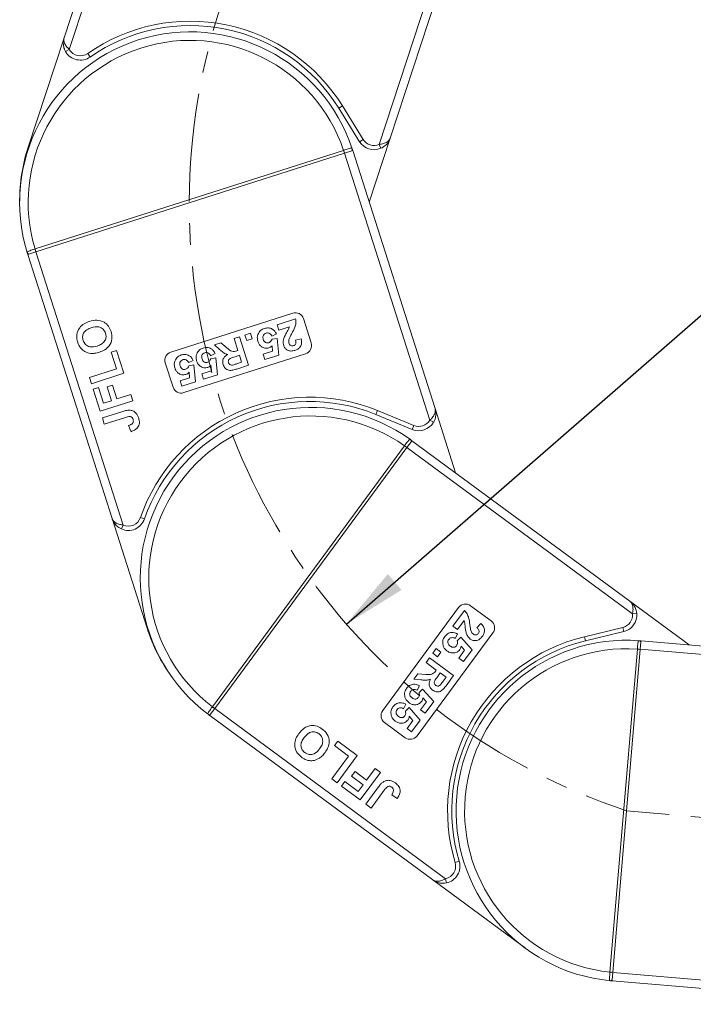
# Model space of a CAD drawing. Header units: millimetres. Extents: x 2548 to 3470, y -441 to 211.
# Tile 6 of 49: x 2852 to 2931, y -176 to -61. Entities that reach past the tile are written whole.
import ezdxf

# ---------------------------------------------------------------- set-up
doc = ezdxf.new("R2010")
doc.units = ezdxf.units.MM
doc.linetypes.add('CENTERX2', pattern=[20.32, 12.7, -2.54, 2.54, -2.54])
doc.styles.get("Standard").update_dxf_attribs({"font": '仿宋_GB2312.ttf', "width": 0.8})
doc.dimstyles.new('副本 ISO-35.1', dxfattribs={"dimtxt": 9, "dimasz": 7.5, "dimexe": 5, "dimexo": 0.625, "dimgap": 2.5, "dimtad": 1, "dimtxsty": 'Standard', "dimcen": 2.5, "dimadec": 0, "dimazin": 0, "dimtfac": 1, "dimtmove": 0, "dimatfit": 3, "dimfxl": 0, "dimarcsym": 0})

msp = doc.modelspace()

# ---------------------------------------------------------------- linework, layer by layer
at = {"color": 7, "linetype": 'Continuous', "lineweight": 15}
for p, q in [((2867.422, -32.185), (2857.277, -63.061)), ((2857.878, -64.436), (2868.372, -32.498)), ((2904.473, -44.36), (2894.219, -75.568)), ((2895.518, -74.818), (2905.423, -44.672)), ((2853.063, -75.887), (2857.277, -63.061)), ((2857.445, -64.686), (2857.878, -64.436)), ((2860.322, -65.325), (2860.036, -64.915)), ((2889.484, -71.324), (2889.909, -71.061)), ((2889.484, -71.324), (2891.918, -75.248)), ((2892.343, -74.985), (2889.909, -71.061)), ((2892.343, -74.985), (2891.918, -75.248)), ((2895.518, -74.818), (2893.046, -82.34)), ((2894.219, -75.568), (2894.419, -76.026)), ((2890.052, -76.262), (2853.86, -87.824)), ((2853.966, -88.157), (2890.158, -76.596)), ((2890.056, -76.261), (2890.052, -76.262)), ((2890.158, -76.596), (2890.052, -76.262)), ((2890.158, -76.596), (2890.161, -76.595)), ((2890.161, -76.595), (2891, -76.327)), ((2890.161, -76.595), (2900.158, -107.887)), ((2891, -76.327), (2891.114, -76.291)), ((2900.77, -106.518), (2891.114, -76.291)), ((2852.941, -88.238), (2853.011, -88.463)), ((2853.125, -88.426), (2853.011, -88.463)), ((2853.011, -88.463), (2862.9, -119.421)), ((2853.963, -88.158), (2853.125, -88.426)), ((2853.86, -87.824), (2853.855, -87.825)), ((2853.966, -88.157), (2853.86, -87.824)), ((2853.963, -88.158), (2853.966, -88.157)), ((2864.193, -120.182), (2853.963, -88.158)), ((2869.787, -99.9), (2884.075, -95.336)), ((2882.246, -96.707), (2884.426, -96.011)), ((2882.451, -97.349), (2882.246, -96.707)), ((2885.332, -95.984), (2886.245, -98.842)), ((2878.484, -97.909), (2879.126, -97.704)), ((2878.689, -98.55), (2878.484, -97.909)), ((2879.126, -97.704), (2879.33, -98.345)), ((2882.166, -97.784), (2881.633, -98.034)), ((2883.69, -96.953), (2882.451, -97.349)), ((2874.894, -99.056), (2875.643, -98.817)), ((2875.509, -99.587), (2874.894, -99.056)), ((2875.643, -98.817), (2876.359, -99.422)), ((2877.202, -98.319), (2877.843, -98.114)), ((2877.653, -99.729), (2877.202, -98.319)), ((2877.843, -98.114), (2878.908, -101.448)), ((2879.33, -98.345), (2878.689, -98.55)), ((2881.653, -98.404), (2882.238, -98.304)), ((2881.723, -99.795), (2881.664, -99.158)), ((2882.238, -98.304), (2882.442, -100.272)), ((2884.423, -98.509), (2885.084, -98.367)), ((2862.793, -99.914), (2863.428, -99.711)), ((2863.417, -101.868), (2862.793, -99.914)), ((2863.428, -99.711), (2864.286, -102.398)), ((2885.597, -100.098), (2871.308, -104.663)), ((2874.985, -100.078), (2874.452, -100.328)), ((2877.83, -100.285), (2877.314, -100.45)), ((2877.509, -99.775), (2877.653, -99.729)), ((2878.09, -101.097), (2877.83, -100.285)), ((2880.613, -100.149), (2881.723, -99.795)), ((2880.818, -100.791), (2880.613, -100.149)), ((2882.442, -100.272), (2880.818, -100.791)), ((2870.051, -104.015), (2869.138, -101.157)), ((2872.42, -100.897), (2871.888, -101.147)), ((2871.907, -101.517), (2872.492, -101.417)), ((2872.492, -101.417), (2872.697, -103.385)), ((2874.472, -100.698), (2875.057, -100.598)), ((2874.542, -102.089), (2874.483, -101.452)), ((2875.057, -100.598), (2875.261, -102.566)), ((2878.908, -101.448), (2877.509, -101.895)), ((2877.545, -101.271), (2878.09, -101.097)), ((2860.241, -102.882), (2863.417, -101.868)), ((2864.286, -102.398), (2860.476, -103.615)), ((2871.978, -102.908), (2871.918, -102.271)), ((2873.432, -102.443), (2874.542, -102.089)), ((2873.637, -103.085), (2873.432, -102.443)), ((2875.261, -102.566), (2873.637, -103.085)), ((2860.476, -103.615), (2860.241, -102.882)), ((2862.32, -103.995), (2862.955, -103.792)), ((2862.955, -103.792), (2863.47, -105.404)), ((2870.868, -103.263), (2871.978, -102.908)), ((2871.072, -103.904), (2870.868, -103.263)), ((2872.697, -103.385), (2871.072, -103.904)), ((2860.678, -104.25), (2861.313, -104.047)), ((2861.505, -106.839), (2860.678, -104.25)), ((2861.313, -104.047), (2861.906, -105.903)), ((2862.835, -105.607), (2862.32, -103.995)), ((2863.47, -105.404), (2865.082, -104.889)), ((2865.082, -104.889), (2865.316, -105.622)), ((2865.316, -105.622), (2861.505, -106.839)), ((2861.906, -105.903), (2862.835, -105.607)), ((2861.755, -107.62), (2864.157, -106.853)), ((2893.834, -107.226), (2894.023, -106.763)), ((2893.834, -107.226), (2898.106, -108.977)), ((2898.296, -108.514), (2894.023, -106.763)), ((2900.77, -106.518), (2903.179, -114.06)), ((2861.989, -108.353), (2861.755, -107.62)), ((2864.455, -107.565), (2861.989, -108.353)), ((2900.158, -107.887), (2900.588, -108.141)), ((2865.124, -109.236), (2864.842, -108.519)), ((2898.296, -108.514), (2898.106, -108.977)), ((2897.473, -111.098), (2897.995, -110.39)), ((2897.995, -110.39), (2898.066, -110.293)), ((2923.614, -129.114), (2898.066, -110.293)), ((2897.189, -110.893), (2874.655, -141.483)), ((2874.937, -141.69), (2897.471, -111.101)), ((2897.192, -110.889), (2897.189, -110.893)), ((2897.471, -111.101), (2897.189, -110.893)), ((2897.471, -111.101), (2897.473, -111.098)), ((2897.473, -111.098), (2923.921, -130.582)), ((2867.009, -132.281), (2862.9, -119.421)), ((2866.695, -119.469), (2866.223, -119.305)), ((2863.989, -120.638), (2864.193, -120.182)), ((2923.614, -129.114), (2930.555, -134.227)), ((2894.637, -141.924), (2903.534, -129.847)), ((2902.857, -132.031), (2904.214, -130.189)), ((2904.932, -129.635), (2907.348, -131.414)), ((2904.17, -131.383), (2903.399, -132.43)), ((2923.921, -130.582), (2924.419, -130.535)), ((2903.399, -132.43), (2902.857, -132.031)), ((2905.676, -132.213), (2906.129, -131.711)), ((2922.781, -132.182), (2918.294, -133.27)), ((2918.411, -133.756), (2922.899, -132.668)), ((2922.781, -132.182), (2922.899, -132.668)), ((2907.56, -132.813), (2898.663, -144.889)), ((2903.423, -132.95), (2903.138, -133.465)), ((2903.372, -133.753), (2903.787, -133.329)), ((2903.787, -133.329), (2905.106, -134.803)), ((2918.411, -133.756), (2918.294, -133.27)), ((2924.918, -133.87), (2924.928, -133.75)), ((2956.547, -136.43), (2924.928, -133.75)), ((2900.515, -135.21), (2900.914, -134.668)), ((2900.914, -134.668), (2901.456, -135.068)), ((2903.553, -135.777), (2904.244, -134.838)), ((2904.244, -134.838), (2903.823, -134.357)), ((2905.106, -134.803), (2904.095, -136.176)), ((2924.494, -134.72), (2921.286, -172.578)), ((2921.635, -172.608), (2924.843, -134.75)), ((2924.495, -134.715), (2924.494, -134.72)), ((2924.843, -134.75), (2924.494, -134.72)), ((2924.843, -134.75), (2924.844, -134.747)), ((2924.844, -134.747), (2924.918, -133.87)), ((2924.844, -134.747), (2957.576, -137.521)), ((2899.716, -136.294), (2900.115, -135.752)), ((2900.115, -135.752), (2902.933, -137.828)), ((2901.057, -135.609), (2900.515, -135.21)), ((2901.456, -135.068), (2901.057, -135.609)), ((2904.095, -136.176), (2903.553, -135.777)), ((2900.908, -137.172), (2899.716, -136.294)), ((2900.819, -137.294), (2900.908, -137.172)), ((2898.279, -138.245), (2898.746, -137.612)), ((2899.088, -138.314), (2898.279, -138.245)), ((2898.746, -137.612), (2899.68, -137.682)), ((2901.378, -137.518), (2901.057, -137.955)), ((2902.064, -138.024), (2901.378, -137.518)), ((2901.725, -138.485), (2902.064, -138.024)), ((2902.933, -137.828), (2902.062, -139.011)), ((2898.952, -139.019), (2898.667, -139.534)), ((2898.9, -139.823), (2899.315, -139.399)), ((2899.315, -139.399), (2900.635, -140.872)), ((2899.773, -140.908), (2899.351, -140.427)), ((2874.935, -141.693), (2874.413, -142.401)), ((2874.655, -141.483), (2874.652, -141.486)), ((2874.937, -141.69), (2874.655, -141.483)), ((2874.935, -141.693), (2874.937, -141.69)), ((2902.001, -161.632), (2874.935, -141.693)), ((2897.355, -141.187), (2897.07, -141.702)), ((2897.303, -141.99), (2897.719, -141.566)), ((2897.719, -141.566), (2899.038, -143.04)), ((2899.082, -141.846), (2899.773, -140.908)), ((2899.624, -142.245), (2899.082, -141.846)), ((2900.635, -140.872), (2899.624, -142.245)), ((2874.153, -142.357), (2874.342, -142.498)), ((2874.413, -142.401), (2874.342, -142.498)), ((2874.342, -142.498), (2900.508, -161.774)), ((2897.485, -144.014), (2898.176, -143.075)), ((2898.176, -143.075), (2897.755, -142.594)), ((2899.038, -143.04), (2898.027, -144.413)), ((2897.265, -145.101), (2894.849, -143.322)), ((2898.027, -144.413), (2897.485, -144.014)), ((2888.98, -146.037), (2889.376, -145.5)), ((2890.632, -147.253), (2888.98, -146.037)), ((2889.376, -145.5), (2891.646, -147.173)), ((2888.655, -149.937), (2890.632, -147.253)), ((2891.646, -147.173), (2889.274, -150.393)), ((2892.748, -150.086), (2893.752, -148.724)), ((2893.752, -148.724), (2894.371, -149.18)), ((2889.274, -150.393), (2888.655, -149.937)), ((2890.99, -149.619), (2891.386, -149.083)), ((2892.353, -150.623), (2890.99, -149.619)), ((2891.386, -149.083), (2892.748, -150.086)), ((2894.371, -149.18), (2891.999, -152.401)), ((2889.811, -150.789), (2890.206, -150.252)), ((2891.999, -152.401), (2889.811, -150.789)), ((2890.206, -150.252), (2891.775, -151.408)), ((2891.775, -151.408), (2892.353, -150.623)), ((2892.66, -152.887), (2894.155, -150.857)), ((2894.814, -151.259), (2893.279, -153.344)), ((2896.336, -152.22), (2895.686, -151.805)), ((2893.279, -153.344), (2892.66, -152.887)), ((2903.609, -159.587), (2903.13, -159.732)), ((2911.377, -169.781), (2900.508, -161.774)), ((2902.103, -162.122), (2902.001, -161.632)), ((2921.286, -172.578), (2921.286, -172.583)), ((2921.635, -172.608), (2921.286, -172.578)), ((2921.635, -172.611), (2921.561, -173.488)), ((2921.635, -172.611), (2921.635, -172.608)), ((2955.133, -175.45), (2921.635, -172.611)), ((2921.561, -173.488), (2921.55, -173.607)), ((2921.55, -173.607), (2953.934, -176.352))]:
    msp.add_line(p, q, dxfattribs=at)
at = {"color": 1, "linetype": 'CENTERX2', "lineweight": 13}
msp.add_line((2968.725, -157.563), (2923.239, -153.679), dxfattribs=at)
at = {"color": 7, "linetype": 'Continuous', "lineweight": 15, "flags": 128}
msp.add_lwpolyline([(2921.55, -173.607), (2921.47, -173.601), (2921.336, -173.588)], dxfattribs=at)
at = {"color": 1, "linetype": 'CENTERX2', "lineweight": 13}
msp.add_arc((2946.905, -82.562), 74.951, 107.93275, 251.59403, dxfattribs=at)
at = {"color": 7, "linetype": 'Continuous', "lineweight": 15}
for centre, radius, start, end in [((2872.063, -82.13), 21, 31.81071, 124.94081), ((2872.063, -82.13), 20.5, 31.81071, 124.94081), ((2872.062, -82.377), 20, 18.3896, 197.04253), ((2872.062, -82.377), 19, 18.77157, 196.66056), ((2859.177, -63.686), 1.5, 210.0004, 304.94081), ((2859.177, -63.686), 2, 210.0004, 304.94081), ((2893.618, -74.194), 1.5, 211.81071, 293.62103), ((2872.063, -82.13), 20, 161.81071, 180.1167), ((2890.759, -76.156), 0.295, 324.4658, 17.44287), ((2893.618, -74.194), 2, 211.81071, 293.62103), ((2873.268, -81.716), 17.652, 16.86393, 18.0001), ((2853.221, -88.147), 0.295, 197.98926, 250.96633), ((2870.67, -82.546), 17.624, 197.43079, 198.56877), ((2884.38, -96.288), 1, 17.71607, 107.71607), ((2885.293, -99.146), 1, 287.71607, 17.71607), ((2870.091, -100.853), 1, 107.71607, 197.71607), ((2871.004, -103.71), 1, 197.71607, 287.71607), ((2886.06, -126.195), 21, 67.71607, 160.84617), ((2886.06, -126.195), 20.5, 67.71607, 160.84617), ((2886.204, -126.395), 20, 54.29495, 232.94789), ((2886.204, -126.395), 19, 54.67693, 232.56591), ((2898.865, -107.126), 2, 247.71607, 329.52638), ((2898.865, -107.126), 1.5, 247.71607, 329.52638), ((2897.7, -110.392), 0.295, 0.37115, 53.34823), ((2886.793, -125.153), 17.652, 52.76929, 53.90546), ((2864.806, -118.813), 2, 245.90575, 340.84617), ((2864.806, -118.813), 1.5, 245.90575, 340.84617), ((2904.339, -130.44), 1, 53.62142, 143.62142), ((2906.755, -132.219), 1, 323.62142, 53.62142), ((2922.428, -130.724), 1.5, 283.62142, 5.43174), ((2922.428, -130.724), 2, 283.62142, 5.43174), ((2886.06, -126.195), 20, 197.71607, 216.02205), ((2923.239, -153.679), 21, 103.62142, 196.75152), ((2923.239, -153.679), 20.5, 103.62142, 196.75152), ((2923.239, -153.679), 20, 85.8299, 264.48284), ((2924.667, -134.026), 0.295, 31.9061, 84.88317), ((2923.239, -153.679), 19, 86.21188, 264.10086), ((2923.092, -152.312), 17.652, 84.30423, 85.44041), ((2885.176, -127.349), 17.624, 233.33615, 234.47413), ((2895.442, -142.517), 1, 143.62142, 233.62142), ((2874.327, -142.119), 0.295, 233.89462, 286.87169), ((2897.858, -144.296), 1, 233.62142, 323.62142), ((2901.694, -160.164), 1.5, 281.81111, 16.75152), ((2901.694, -160.164), 2, 281.81111, 16.75152), ((2922.862, -155.03), 17.624, 264.8711, 266.00907), ((2921.34, -173.292), 0.295, 265.42956, 318.40664)]:
    msp.add_arc(centre, radius, start, end, dxfattribs=at)
for points, knots in [([(2857.277, -63.061), (2857.276, -63.064), (2857.273, -63.074), (2857.261, -63.111), (2857.248, -63.154), (2857.184, -63.405), (2857.152, -63.811), (2857.26, -64.324), (2857.394, -64.586), (2857.445, -64.686)], [0, 0, 0, 0, 0.0050875, 0.0203691, 0.0708073, 0.0890863, 0.5003107, 0.809226, 1, 1, 1, 1]), ([(2857.277, -63.061), (2857.276, -63.063), (2857.276, -63.065), (2857.274, -63.071), (2857.271, -63.079), (2857.267, -63.093), (2857.261, -63.115), (2857.255, -63.14), (2857.247, -63.185), (2857.237, -63.265), (2857.239, -63.44), (2857.286, -63.619), (2857.401, -63.875), (2857.565, -64.13), (2857.783, -64.343), (2857.878, -64.436)], [0, 0, 0, 0, 0.00407592, 0.00531205, 0.01383251, 0.02349942, 0.03993848, 0.06795855, 0.08591422, 0.14718806, 0.25683422, 0.48471536, 0.52669744, 0.79537109, 1, 1, 1, 1]), ([(2894.219, -75.568), (2894.283, -75.56), (2894.415, -75.544), (2894.622, -75.501), (2894.837, -75.436), (2894.995, -75.366), (2895.18, -75.261), (2895.323, -75.146), (2895.429, -75.006), (2895.469, -74.935), (2895.488, -74.894), (2895.499, -74.87), (2895.507, -74.849), (2895.512, -74.835), (2895.515, -74.827), (2895.516, -74.822), (2895.517, -74.82), (2895.518, -74.818)], [0, 0, 0, 0, 0.1010295, 0.2049461, 0.3371683, 0.4742971, 0.5161999, 0.7436507, 0.8530899, 0.914248, 0.9321698, 0.9601369, 0.976545, 0.9861936, 0.994698, 0.9959318, 1, 1, 1, 1]), ([(2895.518, -74.818), (2895.517, -74.821), (2895.513, -74.831), (2895.501, -74.867), (2895.485, -74.91), (2895.389, -75.15), (2895.174, -75.496), (2894.782, -75.845), (2894.519, -75.976), (2894.419, -76.026)], [0, 0, 0, 0, 0.0050875, 0.0203691, 0.0708073, 0.0890863, 0.5003107, 0.809226, 1, 1, 1, 1]), ([(2891.041, -76.067), (2891.036, -76.056), (2891.021, -76.023), (2890.962, -76.004), (2890.826, -76.021), (2890.604, -76.084), (2890.334, -76.17), (2890.143, -76.233), (2890.056, -76.261)], [0, 0, 0, 0, 0.07361036, 0.22528134, 0.41271887, 0.61605406, 0.82678302, 1, 1, 1, 1]), ([(2891.114, -76.291), (2891.113, -76.29), (2891.092, -76.224), (2891.066, -76.143), (2891.045, -76.079), (2891.041, -76.067)], [0, 0, 0, 0, 0.0120871, 0.8246302, 1, 1, 1, 1]), ([(2853.855, -87.825), (2853.843, -87.829), (2853.725, -87.866), (2853.5, -87.936), (2853.222, -88.026), (2853.024, -88.105), (2852.933, -88.168), (2852.938, -88.219), (2852.941, -88.238)], [0, 0, 0, 0, 0.02348431, 0.23730728, 0.45109242, 0.66376851, 0.87055526, 1, 1, 1, 1]), ([(2852.941, -88.238), (2852.944, -88.25), (2852.964, -88.315), (2852.989, -88.396), (2853.01, -88.462), (2853.011, -88.463)], [0, 0, 0, 0, 0.1753698, 0.9879129, 1, 1, 1, 1]), ([(2858.868, -98.751), (2858.804, -98.458), (2858.677, -97.874), (2859.014, -97.071), (2859.594, -96.56), (2860.03, -96.395), (2860.248, -96.312)], [0, 0, 0, 0, 0.2798307, 0.5586691, 0.7790056, 1, 1, 1, 1]), ([(2860.248, -96.312), (2860.536, -96.241), (2861.11, -96.099), (2861.935, -96.324), (2862.513, -96.844), (2862.686, -97.276), (2862.772, -97.492)], [0, 0, 0, 0, 0.280551, 0.5594882, 0.779434, 1, 1, 1, 1]), ([(2862.138, -97.696), (2862.057, -97.522), (2861.894, -97.175), (2861.239, -96.861), (2860.758, -96.979), (2860.464, -97.051)], [0, 0, 0, 0, 0.2799912, 0.5597684, 1, 1, 1, 1]), ([(2884.426, -96.011), (2884.445, -96.179), (2884.483, -96.516), (2884.305, -97.102), (2884.101, -97.483), (2883.977, -97.716)], [0, 0, 0, 0, 0.2795508, 0.5593318, 1, 1, 1, 1]), ([(2860.464, -97.051), (2860.287, -97.116), (2859.935, -97.245), (2859.546, -97.624), (2859.401, -98.104), (2859.467, -98.394), (2859.5, -98.539)], [0, 0, 0, 0, 0.2810873, 0.5600131, 0.7796914, 1, 1, 1, 1]), ([(2861.161, -99.197), (2861.339, -99.13), (2861.693, -98.998), (2862.076, -98.612), (2862.231, -98.134), (2862.169, -97.842), (2862.138, -97.696)], [0, 0, 0, 0, 0.2810208, 0.5601162, 0.7799393, 1, 1, 1, 1]), ([(2862.772, -97.492), (2862.837, -97.782), (2862.966, -98.36), (2862.64, -99.16), (2862.069, -99.674), (2861.637, -99.839), (2861.42, -99.921)], [0, 0, 0, 0, 0.2799425, 0.558704, 0.7790449, 1, 1, 1, 1]), ([(2879.99, -98.64), (2879.956, -98.491), (2879.896, -98.227), (2879.967, -97.966), (2879.998, -97.851)], [0, 0, 0, 0, 0.55953408, 1, 1, 1, 1]), ([(2879.998, -97.851), (2880.093, -97.666), (2880.264, -97.335), (2880.605, -97.197), (2880.756, -97.136)], [0, 0, 0, 0, 0.55835314, 1, 1, 1, 1]), ([(2880.96, -97.683), (2880.882, -97.719), (2880.725, -97.789), (2880.592, -98.003), (2880.575, -98.226), (2880.609, -98.356), (2880.626, -98.421)], [0, 0, 0, 0, 0.2795727, 0.5586639, 0.7789233, 1, 1, 1, 1]), ([(2880.756, -97.136), (2880.914, -97.1), (2881.229, -97.028), (2881.67, -97.177), (2881.986, -97.45), (2882.106, -97.673), (2882.166, -97.784)], [0, 0, 0, 0, 0.2799484, 0.5590305, 0.7793307, 1, 1, 1, 1]), ([(2881.633, -98.034), (2881.596, -97.965), (2881.52, -97.828), (2881.338, -97.702), (2881.141, -97.645), (2881.021, -97.671), (2880.96, -97.683)], [0, 0, 0, 0, 0.2802995, 0.5599611, 0.7800424, 1, 1, 1, 1]), ([(2883.077, -98.195), (2883.144, -98.052), (2883.253, -97.817), (2883.437, -97.507), (2883.595, -97.244), (2883.658, -97.05), (2883.69, -96.953)], [0, 0, 0, 0, 0.3399849, 0.5601859, 0.7803799, 1, 1, 1, 1]), ([(2883.977, -97.716), (2883.907, -97.844), (2883.781, -98.072), (2883.682, -98.312), (2883.639, -98.418)], [0, 0, 0, 0, 0.5602349, 1, 1, 1, 1]), ([(2859.274, -99.506), (2859.178, -99.376), (2859.006, -99.143), (2858.91, -98.871), (2858.868, -98.751)], [0, 0, 0, 0, 0.55956445, 1, 1, 1, 1]), ([(2859.5, -98.539), (2859.579, -98.713), (2859.736, -99.062), (2860.386, -99.388), (2860.867, -99.269), (2861.161, -99.197)], [0, 0, 0, 0, 0.2802778, 0.5598769, 1, 1, 1, 1]), ([(2881.293, -99.414), (2881.135, -99.442), (2880.819, -99.497), (2880.405, -99.29), (2880.125, -98.989), (2880.035, -98.756), (2879.99, -98.64)], [0, 0, 0, 0, 0.2790069, 0.5586194, 0.7790735, 1, 1, 1, 1]), ([(2880.626, -98.421), (2880.654, -98.496), (2880.71, -98.645), (2880.88, -98.8), (2881.084, -98.853), (2881.207, -98.824), (2881.268, -98.81)], [0, 0, 0, 0, 0.28089762, 0.55946036, 0.77949703, 1, 1, 1, 1]), ([(2881.268, -98.81), (2881.318, -98.789), (2881.418, -98.747), (2881.559, -98.608), (2881.617, -98.482), (2881.653, -98.404)], [0, 0, 0, 0, 0.2799631, 0.5600652, 1, 1, 1, 1]), ([(2881.664, -99.158), (2881.604, -99.22), (2881.497, -99.331), (2881.355, -99.389), (2881.293, -99.414)], [0, 0, 0, 0, 0.5598879, 1, 1, 1, 1]), ([(2883.021, -99.134), (2882.988, -98.956), (2882.93, -98.637), (2883.032, -98.33), (2883.077, -98.195)], [0, 0, 0, 0, 0.558458, 1, 1, 1, 1]), ([(2884.334, -99.715), (2884.187, -99.751), (2883.893, -99.824), (2883.472, -99.712), (2883.161, -99.464), (2883.068, -99.244), (2883.021, -99.134)], [0, 0, 0, 0, 0.2805682, 0.5597501, 0.7797946, 1, 1, 1, 1]), ([(2883.639, -98.418), (2883.621, -98.497), (2883.59, -98.639), (2883.621, -98.781), (2883.635, -98.843)], [0, 0, 0, 0, 0.5601166, 1, 1, 1, 1]), ([(2883.635, -98.843), (2883.658, -98.905), (2883.705, -99.028), (2883.849, -99.154), (2884.019, -99.192), (2884.119, -99.167), (2884.17, -99.155)], [0, 0, 0, 0, 0.2806635, 0.5594614, 0.7793655, 1, 1, 1, 1]), ([(2884.17, -99.155), (2884.216, -99.137), (2884.307, -99.101), (2884.41, -98.991), (2884.482, -98.786), (2884.447, -98.623), (2884.423, -98.509)], [0, 0, 0, 0, 0.1872361, 0.3740839, 0.5606964, 1, 1, 1, 1]), ([(2885.084, -98.367), (2885.11, -98.527), (2885.162, -98.846), (2885, -99.288), (2884.688, -99.575), (2884.452, -99.668), (2884.334, -99.715)], [0, 0, 0, 0, 0.2807519, 0.5589701, 0.7792745, 1, 1, 1, 1]), ([(2860.398, -100.061), (2860.159, -100.013), (2859.732, -99.927), (2859.414, -99.635), (2859.274, -99.506)], [0, 0, 0, 0, 0.55995567, 1, 1, 1, 1]), ([(2861.42, -99.921), (2861.233, -99.975), (2860.898, -100.072), (2860.55, -100.064), (2860.398, -100.061)], [0, 0, 0, 0, 0.5601708, 1, 1, 1, 1]), ([(2870.253, -100.964), (2870.348, -100.779), (2870.518, -100.449), (2870.86, -100.31), (2871.011, -100.249)], [0, 0, 0, 0, 0.5583531, 1, 1, 1, 1]), ([(2871.011, -100.249), (2871.168, -100.213), (2871.483, -100.141), (2871.924, -100.291), (2872.24, -100.563), (2872.36, -100.786), (2872.42, -100.897)], [0, 0, 0, 0, 0.27994837, 0.55903053, 0.77933073, 1, 1, 1, 1]), ([(2872.809, -100.934), (2872.775, -100.785), (2872.715, -100.52), (2872.786, -100.26), (2872.817, -100.145)], [0, 0, 0, 0, 0.5595341, 1, 1, 1, 1]), ([(2872.817, -100.145), (2872.912, -99.96), (2873.083, -99.629), (2873.424, -99.491), (2873.575, -99.43)], [0, 0, 0, 0, 0.5583531, 1, 1, 1, 1]), ([(2873.779, -99.977), (2873.701, -100.013), (2873.544, -100.083), (2873.411, -100.297), (2873.394, -100.52), (2873.428, -100.65), (2873.445, -100.715)], [0, 0, 0, 0, 0.2795727, 0.5586639, 0.7789233, 1, 1, 1, 1]), ([(2873.575, -99.43), (2873.733, -99.394), (2874.048, -99.322), (2874.489, -99.471), (2874.805, -99.744), (2874.925, -99.967), (2874.985, -100.078)], [0, 0, 0, 0, 0.27994837, 0.55903053, 0.77933073, 1, 1, 1, 1]), ([(2874.452, -100.328), (2874.415, -100.259), (2874.34, -100.122), (2874.157, -99.996), (2873.96, -99.939), (2873.84, -99.965), (2873.779, -99.977)], [0, 0, 0, 0, 0.2802995, 0.5599611, 0.7800424, 1, 1, 1, 1]), ([(2876.464, -100.2), (2876.339, -100.16), (2876.133, -100.095), (2875.889, -99.92), (2875.695, -99.758), (2875.571, -99.644), (2875.509, -99.587)], [0, 0, 0, 0, 0.3395791, 0.5595909, 0.7797866, 1, 1, 1, 1]), ([(2875.92, -101.384), (2875.89, -101.252), (2875.83, -100.988), (2875.95, -100.615), (2876.186, -100.355), (2876.371, -100.252), (2876.464, -100.2)], [0, 0, 0, 0, 0.2799536, 0.5589329, 0.7791735, 1, 1, 1, 1]), ([(2876.359, -99.422), (2876.544, -99.586), (2876.801, -99.814), (2877.24, -99.864), (2877.419, -99.805), (2877.509, -99.775)], [0, 0, 0, 0, 0.56102154, 0.77929526, 1, 1, 1, 1]), ([(2870.244, -101.753), (2870.21, -101.605), (2870.15, -101.34), (2870.221, -101.079), (2870.253, -100.964)], [0, 0, 0, 0, 0.55953408, 1, 1, 1, 1]), ([(2871.215, -100.796), (2871.136, -100.832), (2870.979, -100.903), (2870.846, -101.116), (2870.829, -101.339), (2870.863, -101.469), (2870.881, -101.534)], [0, 0, 0, 0, 0.27957274, 0.55866387, 0.77892333, 1, 1, 1, 1]), ([(2870.881, -101.534), (2870.909, -101.609), (2870.965, -101.758), (2871.135, -101.913), (2871.339, -101.966), (2871.461, -101.937), (2871.522, -101.923)], [0, 0, 0, 0, 0.2808976, 0.5594604, 0.779497, 1, 1, 1, 1]), ([(2871.888, -101.147), (2871.85, -101.078), (2871.775, -100.941), (2871.592, -100.815), (2871.396, -100.759), (2871.275, -100.784), (2871.215, -100.796)], [0, 0, 0, 0, 0.2802995, 0.5599611, 0.7800424, 1, 1, 1, 1]), ([(2871.522, -101.923), (2871.572, -101.902), (2871.672, -101.86), (2871.813, -101.721), (2871.872, -101.595), (2871.907, -101.517)], [0, 0, 0, 0, 0.2799631, 0.5600652, 1, 1, 1, 1]), ([(2874.112, -101.708), (2873.954, -101.736), (2873.638, -101.791), (2873.224, -101.584), (2872.944, -101.283), (2872.854, -101.05), (2872.809, -100.934)], [0, 0, 0, 0, 0.2790069, 0.5586194, 0.7790735, 1, 1, 1, 1]), ([(2873.445, -100.715), (2873.473, -100.79), (2873.529, -100.939), (2873.699, -101.094), (2873.904, -101.147), (2874.026, -101.118), (2874.087, -101.104)], [0, 0, 0, 0, 0.2808976, 0.5594604, 0.779497, 1, 1, 1, 1]), ([(2874.087, -101.104), (2874.137, -101.083), (2874.237, -101.041), (2874.378, -100.902), (2874.436, -100.776), (2874.472, -100.698)], [0, 0, 0, 0, 0.2799631, 0.5600652, 1, 1, 1, 1]), ([(2874.483, -101.452), (2874.423, -101.514), (2874.316, -101.625), (2874.174, -101.683), (2874.112, -101.708)], [0, 0, 0, 0, 0.55988791, 1, 1, 1, 1]), ([(2877.509, -101.895), (2877.357, -101.941), (2877.054, -102.032), (2876.642, -102.076), (2876.343, -101.952), (2876.088, -101.752), (2875.987, -101.531), (2875.92, -101.384)], [0, 0, 0, 0, 0.2511432, 0.5005272, 0.6257353, 0.7510496, 1, 1, 1, 1]), ([(2877.314, -100.45), (2877.123, -100.504), (2876.885, -100.571), (2876.633, -100.732), (2876.547, -100.856), (2876.517, -101.006), (2876.54, -101.102), (2876.552, -101.15)], [0, 0, 0, 0, 0.5009624, 0.6257853, 0.7504363, 0.8750317, 1, 1, 1, 1]), ([(2876.552, -101.15), (2876.574, -101.203), (2876.618, -101.309), (2876.792, -101.435), (2876.941, -101.428), (2877.032, -101.423)], [0, 0, 0, 0, 0.2811289, 0.561183, 1, 1, 1, 1]), ([(2877.032, -101.423), (2877.128, -101.397), (2877.3, -101.35), (2877.47, -101.295), (2877.545, -101.271)], [0, 0, 0, 0, 0.5599213, 1, 1, 1, 1]), ([(2871.547, -102.528), (2871.389, -102.555), (2871.073, -102.61), (2870.66, -102.403), (2870.38, -102.102), (2870.289, -101.869), (2870.244, -101.753)], [0, 0, 0, 0, 0.27900691, 0.55861939, 0.77907354, 1, 1, 1, 1]), ([(2871.918, -102.271), (2871.859, -102.333), (2871.752, -102.444), (2871.61, -102.502), (2871.547, -102.528)], [0, 0, 0, 0, 0.55988791, 1, 1, 1, 1]), ([(2864.157, -106.853), (2864.295, -106.81), (2864.54, -106.734), (2864.796, -106.714), (2864.908, -106.705)], [0, 0, 0, 0, 0.5602943, 1, 1, 1, 1]), ([(2864.908, -106.705), (2865.054, -106.724), (2865.346, -106.763), (2865.787, -107.085), (2865.931, -107.438), (2866.019, -107.653)], [0, 0, 0, 0, 0.2801216, 0.5603549, 1, 1, 1, 1]), ([(2900.158, -107.887), (2900.205, -107.843), (2900.302, -107.753), (2900.445, -107.596), (2900.581, -107.418), (2900.667, -107.268), (2900.756, -107.075), (2900.804, -106.897), (2900.808, -106.722), (2900.799, -106.642), (2900.791, -106.597), (2900.785, -106.571), (2900.779, -106.549), (2900.775, -106.535), (2900.773, -106.527), (2900.771, -106.522), (2900.77, -106.52), (2900.77, -106.518)], [0, 0, 0, 0, 0.1010295, 0.2049461, 0.3371683, 0.4742971, 0.5161999, 0.7436507, 0.8530899, 0.914248, 0.9321698, 0.9601369, 0.976545, 0.9861936, 0.994698, 0.9959318, 1, 1, 1, 1]), ([(2900.77, -106.518), (2900.771, -106.52), (2900.774, -106.531), (2900.785, -106.567), (2900.797, -106.611), (2900.86, -106.862), (2900.889, -107.269), (2900.776, -107.781), (2900.64, -108.041), (2900.588, -108.141)], [0, 0, 0, 0, 0.0050875, 0.0203691, 0.0708073, 0.0890863, 0.5003107, 0.809226, 1, 1, 1, 1]), ([(2865.368, -107.809), (2865.334, -107.722), (2865.283, -107.592), (2865.13, -107.48), (2864.854, -107.435), (2864.633, -107.508), (2864.455, -107.565)], [0, 0, 0, 0, 0.2493961, 0.3744258, 0.4994543, 1, 1, 1, 1]), ([(2864.842, -108.519), (2864.932, -108.485), (2865.094, -108.426), (2865.226, -108.316), (2865.284, -108.268)], [0, 0, 0, 0, 0.561018, 1, 1, 1, 1]), ([(2866.019, -107.653), (2866.064, -107.843), (2866.155, -108.223), (2865.945, -108.757), (2865.551, -109.075), (2865.267, -109.182), (2865.124, -109.236)], [0, 0, 0, 0, 0.2802457, 0.5584161, 0.7788266, 1, 1, 1, 1]), ([(2865.284, -108.268), (2865.311, -108.231), (2865.365, -108.157), (2865.41, -107.995), (2865.384, -107.88), (2865.368, -107.809)], [0, 0, 0, 0, 0.2806722, 0.5608436, 1, 1, 1, 1]), ([(2897.876, -110.155), (2897.866, -110.149), (2897.835, -110.131), (2897.775, -110.15), (2897.675, -110.244), (2897.532, -110.424), (2897.364, -110.653), (2897.246, -110.816), (2897.192, -110.889)], [0, 0, 0, 0, 0.0736104, 0.2252813, 0.4127189, 0.6160541, 0.826783, 1, 1, 1, 1]), ([(2898.066, -110.293), (2898.065, -110.293), (2898.01, -110.252), (2897.941, -110.202), (2897.886, -110.162), (2897.876, -110.155)], [0, 0, 0, 0, 0.0120871, 0.8246302, 1, 1, 1, 1]), ([(2862.9, -119.421), (2862.901, -119.423), (2862.902, -119.425), (2862.904, -119.431), (2862.906, -119.438), (2862.911, -119.452), (2862.919, -119.473), (2862.929, -119.498), (2862.949, -119.539), (2862.988, -119.61), (2863.092, -119.75), (2863.235, -119.867), (2863.478, -120.007), (2863.761, -120.118), (2864.063, -120.163), (2864.193, -120.182)], [0, 0, 0, 0, 0.00407592, 0.00531205, 0.01383251, 0.02349942, 0.03993848, 0.06795855, 0.08591422, 0.14718806, 0.25683422, 0.48471536, 0.52669744, 0.79537109, 1, 1, 1, 1]), ([(2862.9, -119.421), (2862.901, -119.424), (2862.905, -119.434), (2862.917, -119.471), (2862.932, -119.513), (2863.026, -119.754), (2863.239, -120.102), (2863.627, -120.454), (2863.889, -120.588), (2863.989, -120.638)], [0, 0, 0, 0, 0.00508751, 0.02036912, 0.07080725, 0.08908627, 0.50031067, 0.809226, 1, 1, 1, 1]), ([(2923.614, -129.114), (2923.616, -129.116), (2923.625, -129.122), (2923.656, -129.145), (2923.691, -129.173), (2923.889, -129.34), (2924.151, -129.653), (2924.36, -130.133), (2924.403, -130.424), (2924.419, -130.535)], [0, 0, 0, 0, 0.0050875, 0.0203691, 0.0708073, 0.0890863, 0.5003107, 0.809226, 1, 1, 1, 1]), ([(2923.921, -130.582), (2923.934, -130.518), (2923.96, -130.389), (2923.984, -130.178), (2923.989, -129.954), (2923.971, -129.782), (2923.93, -129.573), (2923.865, -129.401), (2923.765, -129.257), (2923.71, -129.197), (2923.677, -129.166), (2923.658, -129.148), (2923.64, -129.134), (2923.629, -129.125), (2923.622, -129.12), (2923.617, -129.116), (2923.616, -129.115), (2923.614, -129.114)], [0, 0, 0, 0, 0.10102949, 0.20494614, 0.33716829, 0.47429709, 0.5161999, 0.74365074, 0.85308987, 0.91424801, 0.93216977, 0.96013693, 0.97654495, 0.98619361, 0.99469798, 0.99593178, 1, 1, 1, 1]), ([(2904.214, -130.189), (2904.328, -130.314), (2904.557, -130.564), (2904.756, -131.143), (2904.815, -131.571), (2904.85, -131.833)], [0, 0, 0, 0, 0.2795508, 0.5593318, 1, 1, 1, 1]), ([(2904.403, -132.748), (2904.373, -132.594), (2904.324, -132.339), (2904.29, -131.98), (2904.265, -131.674), (2904.201, -131.48), (2904.17, -131.383)], [0, 0, 0, 0, 0.3399849, 0.5601859, 0.7803799, 1, 1, 1, 1]), ([(2904.85, -131.833), (2904.868, -131.978), (2904.9, -132.236), (2904.961, -132.488), (2904.988, -132.6)], [0, 0, 0, 0, 0.56023494, 1, 1, 1, 1]), ([(2904.988, -132.6), (2905.02, -132.674), (2905.078, -132.808), (2905.187, -132.904), (2905.234, -132.947)], [0, 0, 0, 0, 0.5601166, 1, 1, 1, 1]), ([(2905.85, -132.885), (2905.877, -132.844), (2905.93, -132.761), (2905.948, -132.611), (2905.887, -132.404), (2905.763, -132.292), (2905.676, -132.213)], [0, 0, 0, 0, 0.1872361, 0.3740839, 0.5606964, 1, 1, 1, 1]), ([(2906.129, -131.711), (2906.244, -131.825), (2906.473, -132.054), (2906.6, -132.506), (2906.517, -132.921), (2906.38, -133.135), (2906.312, -133.242)], [0, 0, 0, 0, 0.28075187, 0.55897015, 0.77927452, 1, 1, 1, 1]), ([(2901.707, -134.275), (2901.675, -134.07), (2901.619, -133.702), (2901.815, -133.39), (2901.902, -133.252)], [0, 0, 0, 0, 0.5583531, 1, 1, 1, 1]), ([(2901.902, -133.252), (2902.008, -133.13), (2902.221, -132.887), (2902.666, -132.75), (2903.082, -132.785), (2903.309, -132.895), (2903.423, -132.95)], [0, 0, 0, 0, 0.2799484, 0.5590305, 0.7793307, 1, 1, 1, 1]), ([(2902.388, -133.575), (2902.345, -133.65), (2902.259, -133.799), (2902.277, -134.051), (2902.393, -134.241), (2902.498, -134.326), (2902.55, -134.369)], [0, 0, 0, 0, 0.2795727, 0.5586639, 0.7789233, 1, 1, 1, 1]), ([(2903.138, -133.465), (2903.067, -133.431), (2902.926, -133.364), (2902.704, -133.369), (2902.512, -133.439), (2902.429, -133.53), (2902.388, -133.575)], [0, 0, 0, 0, 0.2802995, 0.5599611, 0.7800424, 1, 1, 1, 1]), ([(2903.298, -134.307), (2903.326, -134.261), (2903.382, -134.168), (2903.415, -133.974), (2903.388, -133.837), (2903.372, -133.753)], [0, 0, 0, 0, 0.2799631, 0.5600652, 1, 1, 1, 1]), ([(2904.908, -133.542), (2904.777, -133.417), (2904.542, -133.193), (2904.445, -132.885), (2904.403, -132.748)], [0, 0, 0, 0, 0.558458, 1, 1, 1, 1]), ([(2906.312, -133.242), (2906.214, -133.358), (2906.018, -133.59), (2905.612, -133.745), (2905.214, -133.727), (2905.01, -133.604), (2904.908, -133.542)], [0, 0, 0, 0, 0.2805682, 0.5597501, 0.7797946, 1, 1, 1, 1]), ([(2905.234, -132.947), (2905.29, -132.983), (2905.4, -133.055), (2905.59, -133.073), (2905.75, -133.004), (2905.817, -132.925), (2905.85, -132.885)], [0, 0, 0, 0, 0.2806635, 0.5594614, 0.7793655, 1, 1, 1, 1]), ([(2924.694, -133.732), (2924.682, -133.732), (2924.646, -133.733), (2924.605, -133.78), (2924.568, -133.913), (2924.541, -134.142), (2924.518, -134.424), (2924.502, -134.625), (2924.495, -134.715)], [0, 0, 0, 0, 0.0736104, 0.2252813, 0.4127189, 0.6160541, 0.826783, 1, 1, 1, 1]), ([(2924.928, -133.75), (2924.927, -133.75), (2924.858, -133.744), (2924.774, -133.738), (2924.706, -133.733), (2924.694, -133.732)], [0, 0, 0, 0, 0.0120871, 0.8246302, 1, 1, 1, 1]), ([(2902.162, -134.919), (2902.048, -134.819), (2901.844, -134.64), (2901.749, -134.387), (2901.707, -134.275)], [0, 0, 0, 0, 0.55953408, 1, 1, 1, 1]), ([(2903.672, -134.783), (2903.56, -134.898), (2903.337, -135.128), (2902.881, -135.203), (2902.477, -135.123), (2902.267, -134.987), (2902.162, -134.919)], [0, 0, 0, 0, 0.27900691, 0.55861939, 0.77907354, 1, 1, 1, 1]), ([(2902.55, -134.369), (2902.616, -134.413), (2902.749, -134.501), (2902.978, -134.527), (2903.174, -134.45), (2903.256, -134.355), (2903.298, -134.307)], [0, 0, 0, 0, 0.2808976, 0.5594604, 0.779497, 1, 1, 1, 1]), ([(2903.823, -134.357), (2903.811, -134.443), (2903.789, -134.595), (2903.708, -134.725), (2903.672, -134.783)], [0, 0, 0, 0, 0.5598879, 1, 1, 1, 1]), ([(2899.68, -137.682), (2899.926, -137.706), (2900.268, -137.74), (2900.653, -137.524), (2900.764, -137.371), (2900.819, -137.294)], [0, 0, 0, 0, 0.5610215, 0.7792953, 1, 1, 1, 1]), ([(2900.222, -138.251), (2900.097, -138.292), (2899.892, -138.36), (2899.591, -138.361), (2899.34, -138.344), (2899.172, -138.324), (2899.088, -138.314)], [0, 0, 0, 0, 0.3395791, 0.5595909, 0.7797866, 1, 1, 1, 1]), ([(2900.476, -139.529), (2900.374, -139.439), (2900.171, -139.261), (2900.048, -138.888), (2900.087, -138.539), (2900.177, -138.347), (2900.222, -138.251)], [0, 0, 0, 0, 0.27995365, 0.55893293, 0.77917352, 1, 1, 1, 1]), ([(2901.057, -137.955), (2900.934, -138.11), (2900.78, -138.305), (2900.671, -138.583), (2900.674, -138.734), (2900.737, -138.872), (2900.813, -138.937), (2900.85, -138.969)], [0, 0, 0, 0, 0.5009624, 0.6257853, 0.7504363, 0.8750317, 1, 1, 1, 1]), ([(2897.235, -140.345), (2897.204, -140.139), (2897.148, -139.772), (2897.344, -139.459), (2897.43, -139.321)], [0, 0, 0, 0, 0.5583531, 1, 1, 1, 1]), ([(2897.43, -139.321), (2897.537, -139.2), (2897.75, -138.956), (2898.194, -138.819), (2898.611, -138.854), (2898.838, -138.964), (2898.952, -139.019)], [0, 0, 0, 0, 0.27994837, 0.55903053, 0.77933073, 1, 1, 1, 1]), ([(2898.667, -139.534), (2898.596, -139.5), (2898.455, -139.433), (2898.233, -139.438), (2898.041, -139.508), (2897.958, -139.599), (2897.917, -139.645)], [0, 0, 0, 0, 0.2802995, 0.5599611, 0.7800424, 1, 1, 1, 1]), ([(2902.062, -139.011), (2901.966, -139.137), (2901.774, -139.389), (2901.466, -139.666), (2901.151, -139.741), (2900.828, -139.729), (2900.616, -139.609), (2900.476, -139.529)], [0, 0, 0, 0, 0.2511432, 0.5005272, 0.6257353, 0.7510496, 1, 1, 1, 1]), ([(2900.85, -138.969), (2900.899, -138.999), (2900.996, -139.059), (2901.212, -139.059), (2901.328, -138.966), (2901.399, -138.909)], [0, 0, 0, 0, 0.2811289, 0.561183, 1, 1, 1, 1]), ([(2901.399, -138.909), (2901.461, -138.831), (2901.573, -138.692), (2901.679, -138.548), (2901.725, -138.485)], [0, 0, 0, 0, 0.5599213, 1, 1, 1, 1]), ([(2897.691, -140.989), (2897.577, -140.888), (2897.373, -140.709), (2897.277, -140.456), (2897.235, -140.345)], [0, 0, 0, 0, 0.55953408, 1, 1, 1, 1]), ([(2897.917, -139.645), (2897.874, -139.719), (2897.788, -139.869), (2897.805, -140.12), (2897.922, -140.31), (2898.026, -140.395), (2898.079, -140.438)], [0, 0, 0, 0, 0.27957274, 0.55866387, 0.77892333, 1, 1, 1, 1]), ([(2898.079, -140.438), (2898.145, -140.482), (2898.278, -140.57), (2898.507, -140.596), (2898.703, -140.519), (2898.785, -140.424), (2898.826, -140.377)], [0, 0, 0, 0, 0.28089762, 0.55946036, 0.77949703, 1, 1, 1, 1]), ([(2898.826, -140.377), (2898.855, -140.33), (2898.911, -140.238), (2898.944, -140.043), (2898.917, -139.906), (2898.9, -139.823)], [0, 0, 0, 0, 0.2799631, 0.5600652, 1, 1, 1, 1]), ([(2899.351, -140.427), (2899.339, -140.512), (2899.318, -140.665), (2899.237, -140.795), (2899.201, -140.852)], [0, 0, 0, 0, 0.5598879, 1, 1, 1, 1]), ([(2874.652, -141.486), (2874.644, -141.496), (2874.57, -141.596), (2874.429, -141.785), (2874.257, -142.02), (2874.143, -142.201), (2874.106, -142.305), (2874.14, -142.343), (2874.153, -142.357)], [0, 0, 0, 0, 0.02348431, 0.23730728, 0.45109242, 0.66376851, 0.87055526, 1, 1, 1, 1]), ([(2895.639, -142.512), (2895.607, -142.307), (2895.551, -141.939), (2895.747, -141.627), (2895.833, -141.489)], [0, 0, 0, 0, 0.5583531, 1, 1, 1, 1]), ([(2895.833, -141.489), (2895.94, -141.367), (2896.153, -141.124), (2896.598, -140.987), (2897.014, -141.022), (2897.241, -141.132), (2897.355, -141.187)], [0, 0, 0, 0, 0.2799484, 0.5590305, 0.7793307, 1, 1, 1, 1]), ([(2896.32, -141.812), (2896.277, -141.887), (2896.191, -142.036), (2896.208, -142.288), (2896.325, -142.478), (2896.43, -142.563), (2896.482, -142.606)], [0, 0, 0, 0, 0.27957274, 0.55866387, 0.77892333, 1, 1, 1, 1]), ([(2897.07, -141.702), (2896.999, -141.668), (2896.858, -141.601), (2896.636, -141.606), (2896.444, -141.676), (2896.361, -141.767), (2896.32, -141.812)], [0, 0, 0, 0, 0.2802995, 0.5599611, 0.7800424, 1, 1, 1, 1]), ([(2899.201, -140.852), (2899.089, -140.967), (2898.866, -141.197), (2898.409, -141.272), (2898.006, -141.192), (2897.796, -141.057), (2897.691, -140.989)], [0, 0, 0, 0, 0.2790069, 0.5586194, 0.7790735, 1, 1, 1, 1]), ([(2874.153, -142.357), (2874.163, -142.365), (2874.217, -142.406), (2874.285, -142.456), (2874.341, -142.497), (2874.342, -142.498)], [0, 0, 0, 0, 0.1753698, 0.9879129, 1, 1, 1, 1]), ([(2896.094, -143.156), (2895.98, -143.056), (2895.776, -142.877), (2895.681, -142.624), (2895.639, -142.512)], [0, 0, 0, 0, 0.55953408, 1, 1, 1, 1]), ([(2897.604, -143.02), (2897.492, -143.135), (2897.269, -143.365), (2896.813, -143.44), (2896.409, -143.36), (2896.199, -143.224), (2896.094, -143.156)], [0, 0, 0, 0, 0.2790069, 0.5586194, 0.7790735, 1, 1, 1, 1]), ([(2896.482, -142.606), (2896.548, -142.65), (2896.681, -142.738), (2896.91, -142.764), (2897.106, -142.687), (2897.188, -142.592), (2897.23, -142.544)], [0, 0, 0, 0, 0.2808976, 0.5594604, 0.779497, 1, 1, 1, 1]), ([(2897.23, -142.544), (2897.258, -142.498), (2897.314, -142.405), (2897.347, -142.211), (2897.32, -142.074), (2897.303, -141.99)], [0, 0, 0, 0, 0.2799631, 0.5600652, 1, 1, 1, 1]), ([(2897.755, -142.594), (2897.743, -142.68), (2897.721, -142.832), (2897.64, -142.962), (2897.604, -143.02)], [0, 0, 0, 0, 0.5598879, 1, 1, 1, 1]), ([(2884.807, -144.611), (2884.998, -144.385), (2885.38, -143.933), (2886.18, -143.632), (2886.954, -143.714), (2887.347, -143.962), (2887.543, -144.086)], [0, 0, 0, 0, 0.280551, 0.5594882, 0.779434, 1, 1, 1, 1]), ([(2887.543, -144.086), (2887.766, -144.284), (2888.209, -144.677), (2888.415, -145.516), (2888.254, -146.266), (2888, -146.653), (2887.873, -146.847)], [0, 0, 0, 0, 0.2799425, 0.558704, 0.7790449, 1, 1, 1, 1]), ([(2885.119, -147.396), (2884.896, -147.197), (2884.451, -146.798), (2884.253, -145.95), (2884.423, -145.196), (2884.679, -144.806), (2884.807, -144.611)], [0, 0, 0, 0, 0.2798307, 0.5586691, 0.7790056, 1, 1, 1, 1]), ([(2885.415, -145.083), (2885.31, -145.24), (2885.1, -145.551), (2885.007, -146.086), (2885.171, -146.56), (2885.395, -146.756), (2885.507, -146.854)], [0, 0, 0, 0, 0.2810873, 0.5600131, 0.7796914, 1, 1, 1, 1]), ([(2887.149, -144.624), (2886.982, -144.531), (2886.646, -144.345), (2885.932, -144.475), (2885.611, -144.852), (2885.415, -145.083)], [0, 0, 0, 0, 0.2799912, 0.5597684, 1, 1, 1, 1]), ([(2887.238, -146.412), (2887.343, -146.254), (2887.552, -145.94), (2887.636, -145.403), (2887.482, -144.924), (2887.26, -144.724), (2887.149, -144.624)], [0, 0, 0, 0, 0.2810208, 0.5601162, 0.7799393, 1, 1, 1, 1]), ([(2885.507, -146.854), (2885.673, -146.949), (2886.005, -147.139), (2886.722, -147.022), (2887.042, -146.644), (2887.238, -146.412)], [0, 0, 0, 0, 0.2802778, 0.5598769, 1, 1, 1, 1]), ([(2885.891, -147.77), (2885.737, -147.721), (2885.461, -147.633), (2885.224, -147.469), (2885.119, -147.396)], [0, 0, 0, 0, 0.5595644, 1, 1, 1, 1]), ([(2887.126, -147.56), (2886.905, -147.661), (2886.509, -147.842), (2886.08, -147.792), (2885.891, -147.77)], [0, 0, 0, 0, 0.5599557, 1, 1, 1, 1]), ([(2887.873, -146.847), (2887.753, -147.001), (2887.539, -147.276), (2887.252, -147.473), (2887.126, -147.56)], [0, 0, 0, 0, 0.5601708, 1, 1, 1, 1]), ([(2894.155, -150.857), (2894.241, -150.742), (2894.395, -150.536), (2894.59, -150.37), (2894.676, -150.297)], [0, 0, 0, 0, 0.5602943, 1, 1, 1, 1]), ([(2894.676, -150.297), (2894.806, -150.227), (2895.065, -150.087), (2895.611, -150.089), (2895.934, -150.291), (2896.132, -150.413)], [0, 0, 0, 0, 0.2801216, 0.5603549, 1, 1, 1, 1]), ([(2895.697, -150.921), (2895.618, -150.871), (2895.5, -150.796), (2895.311, -150.794), (2895.061, -150.92), (2894.924, -151.108), (2894.814, -151.259)], [0, 0, 0, 0, 0.2493961, 0.3744258, 0.4994543, 1, 1, 1, 1]), ([(2895.898, -151.342), (2895.898, -151.297), (2895.899, -151.205), (2895.84, -151.048), (2895.751, -150.969), (2895.697, -150.921)], [0, 0, 0, 0, 0.2806722, 0.5608436, 1, 1, 1, 1]), ([(2896.132, -150.413), (2896.28, -150.541), (2896.576, -150.795), (2896.719, -151.35), (2896.587, -151.839), (2896.42, -152.093), (2896.336, -152.22)], [0, 0, 0, 0, 0.2802457, 0.5584161, 0.7788266, 1, 1, 1, 1]), ([(2895.686, -151.805), (2895.74, -151.725), (2895.836, -151.582), (2895.879, -151.415), (2895.898, -151.342)], [0, 0, 0, 0, 0.561018, 1, 1, 1, 1]), ([(2900.508, -161.774), (2900.509, -161.775), (2900.511, -161.776), (2900.516, -161.78), (2900.522, -161.785), (2900.534, -161.793), (2900.553, -161.805), (2900.576, -161.819), (2900.616, -161.841), (2900.689, -161.876), (2900.856, -161.928), (2901.04, -161.939), (2901.319, -161.91), (2901.613, -161.834), (2901.884, -161.693), (2902.001, -161.632)], [0, 0, 0, 0, 0.00407592, 0.00531205, 0.01383251, 0.02349942, 0.03993848, 0.06795855, 0.08591422, 0.14718806, 0.25683422, 0.48471536, 0.52669744, 0.79537109, 1, 1, 1, 1]), ([(2900.508, -161.774), (2900.51, -161.776), (2900.519, -161.782), (2900.55, -161.805), (2900.587, -161.83), (2900.805, -161.97), (2901.181, -162.127), (2901.702, -162.184), (2901.993, -162.139), (2902.103, -162.122)], [0, 0, 0, 0, 0.0050875, 0.0203691, 0.0708073, 0.0890863, 0.5003107, 0.809226, 1, 1, 1, 1]), ([(2921.286, -172.583), (2921.285, -172.595), (2921.274, -172.719), (2921.252, -172.954), (2921.228, -173.245), (2921.226, -173.458), (2921.249, -173.566), (2921.298, -173.581), (2921.316, -173.586)], [0, 0, 0, 0, 0.0234843, 0.2373073, 0.4510924, 0.6637685, 0.8705553, 1, 1, 1, 1]), ([(2921.316, -173.586), (2921.328, -173.587), (2921.396, -173.594), (2921.481, -173.602), (2921.549, -173.607), (2921.55, -173.607)], [0, 0, 0, 0, 0.17536982, 0.98791285, 1, 1, 1, 1])]:
    msp.add_open_spline(points, degree=3, knots=knots, dxfattribs=at)

# ---------------------------------------------------------------- leaders
at = {"color": 5, "lineweight": 9}
msp.add_leader([(2890.378, -131.78), (2946.905, -82.562), (2975.149, -82.562)], dimstyle='副本 ISO-35.1', override={"dimgap": 2.5, "dimtad": 0}, dxfattribs=at)

doc.saveas('drawing.dxf')
